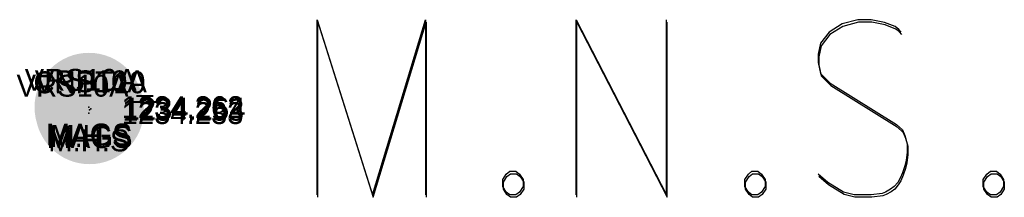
# Model space of a CAD drawing. Extents: x 0 to 213038, y 0 to 462006.
# Tile 71 of 107: x 168692.78 to 168701.8, y 437853.57 to 437855.19. Entities that reach past the tile are written whole.
import ezdxf
from ezdxf.enums import TextEntityAlignment as Align

# ---------------------------------------------------------------- set-up
doc = ezdxf.new("R2010")
doc.units = 0
doc.header["$LTSCALE"] = 20
doc.header["$MEASUREMENT"] = 0
doc.layers.get('0').update_dxf_attribs({"linetype": 'CONTINUOUS'})
for name, color, linetype in [('PNTDESC', 3, 'CONTINUOUS'), ('PNTELEV', 5, 'CONTINUOUS'), ('PNTNO', 7, 'CONTINUOUS'), ('PNTS_DTU-4-30-2025', 1, 'CONTINUOUS'), ('SV_P_BLOCKS', 50, 'CONTINUOUS')]:
    doc.layers.add(name, color=color, linetype=linetype)
doc.styles.add('PTXT', font='TXT')

# ---------------------------------------------------------------- blocks, each defined once
blk = doc.blocks.new('SRVPNO1')
at = {"layer": 'PNTDESC', "style": 'PTXT'}
blk.add_attdef('DESC2', text='', height=1, dxfattribs=at).set_placement((0, -1.75), align=Align.CENTER)
at = {"layer": 'PNTELEV', "style": 'PTXT'}
blk.add_attdef('ELEV2', (1.5, -0.5), '', height=1, dxfattribs=at)
at = {"layer": 'PNTNO', "style": 'PTXT'}
blk.add_attdef('PT#', text='', height=1, dxfattribs=at).set_placement((0, 0.75), align=Align.CENTER)
blk = doc.blocks.new('MNAILS')
h = blk.add_hatch(color=256)
edge = h.paths.add_edge_path()
edge.add_arc((0.00002, -0.00003), 0.02487, 0, 360)
at = {"flags": 128}
for points in [[(0.10452, -0.04003), (0.10452, 0.03997), (0.12987, -0.04003), (0.15412, 0.03997), (0.15412, -0.04003)], [(0.22302, -0.04003), (0.22302, 0.03997), (0.26436, -0.04003), (0.26436, 0.03997)], [(0.37183, 0.0343), (0.37073, 0.03556), (0.36907, 0.03682), (0.36411, 0.03871), (0.35805, 0.03997), (0.35364, 0.03997), (0.35199, 0.03997), (0.34482, 0.03808), (0.33876, 0.0343), (0.3349, 0.02926), (0.3338, 0.02422), (0.3338, 0.02044), (0.3349, 0.0154), (0.33931, 0.011), (0.36963, -0.0079), (0.37238, -0.01042), (0.37348, -0.01294), (0.37458, -0.01672), (0.37458, -0.0205), (0.37404, -0.02428), (0.37348, -0.0268), (0.37238, -0.02995), (0.37128, -0.03247), (0.37017, -0.03436), (0.36852, -0.03625), (0.36687, -0.03751), (0.36466, -0.03877), (0.36301, -0.03939), (0.35805, -0.04003), (0.35033, -0.04003), (0.34538, -0.03877), (0.33821, -0.03436), (0.3338, -0.03058)], [(0.19271, -0.02932), (0.19546, -0.02932), (0.19712, -0.03058), (0.19877, -0.0331), (0.19877, -0.03625), (0.19712, -0.03877), (0.19546, -0.04003), (0.19271, -0.04003), (0.19105, -0.03877), (0.18941, -0.03625), (0.18941, -0.0331), (0.19105, -0.03058), (0.19271, -0.02932)], [(0.30349, -0.02932), (0.30624, -0.02932), (0.3079, -0.03058), (0.30955, -0.0331), (0.30955, -0.03625), (0.3079, -0.03877), (0.30624, -0.04003), (0.30349, -0.04003), (0.30183, -0.03877), (0.30018, -0.03625), (0.30018, -0.0331), (0.30183, -0.03058), (0.30349, -0.02932)], [(0.41262, -0.02932), (0.41537, -0.02932), (0.41703, -0.03058), (0.41867, -0.0331), (0.41867, -0.03625), (0.41703, -0.03877), (0.41537, -0.04003), (0.41262, -0.04003), (0.41096, -0.03877), (0.40931, -0.03625), (0.40931, -0.0331), (0.41096, -0.03058), (0.41262, -0.02932)]]:
    blk.add_lwpolyline(points, dxfattribs=at)

msp = doc.modelspace()

# ---------------------------------------------------------------- linework, layer by layer
at = {"layer": 'PNTS_DTU-4-30-2025'}
for p in [(168693.418, 437854.394, 1234.262), (168693.424, 437854.371, 1234.253), (168693.436, 437854.38, 1234.264), (168693.418, 437854.34, 1234.233)]:
    msp.add_point(p, dxfattribs=at)

# ---------------------------------------------------------------- block references
at = {"layer": 'PNTS_DTU-4-30-2025', "xscale": 0.2, "yscale": 0.2, "zscale": 0.2}
for p, values in [((168693.418, 437854.394, 1234.262), {'PT#': 'VRS10A_', 'ELEV2': '1234.262', 'DESC2': 'MAGS'}), ((168693.424, 437854.371, 1234.253), {'PT#': 'CNPT10', 'ELEV2': '1234.253', 'DESC2': 'MAGS'}), ((168693.436, 437854.38, 1234.264), {'PT#': 'VRS10A', 'ELEV2': '1234.264', 'DESC2': 'M.H.S'}), ((168693.418, 437854.34, 1234.233), {'PT#': 'VRS10A__', 'ELEV2': '1234.233', 'DESC2': 'M.H.S'})]:
    msp.add_blockref('SRVPNO1', p, dxfattribs=at).add_auto_attribs(values)
at = {"layer": 'SV_P_BLOCKS', "xscale": 20, "yscale": 20, "zscale": 20}
for p in [(168693.418, 437854.394, 1234.262), (168693.418, 437854.394, 1234.262), (168693.424, 437854.371, 1234.253), (168693.424, 437854.371, 1234.253)]:
    msp.add_blockref('MNAILS', p, dxfattribs=at)

doc.saveas('drawing.dxf')
